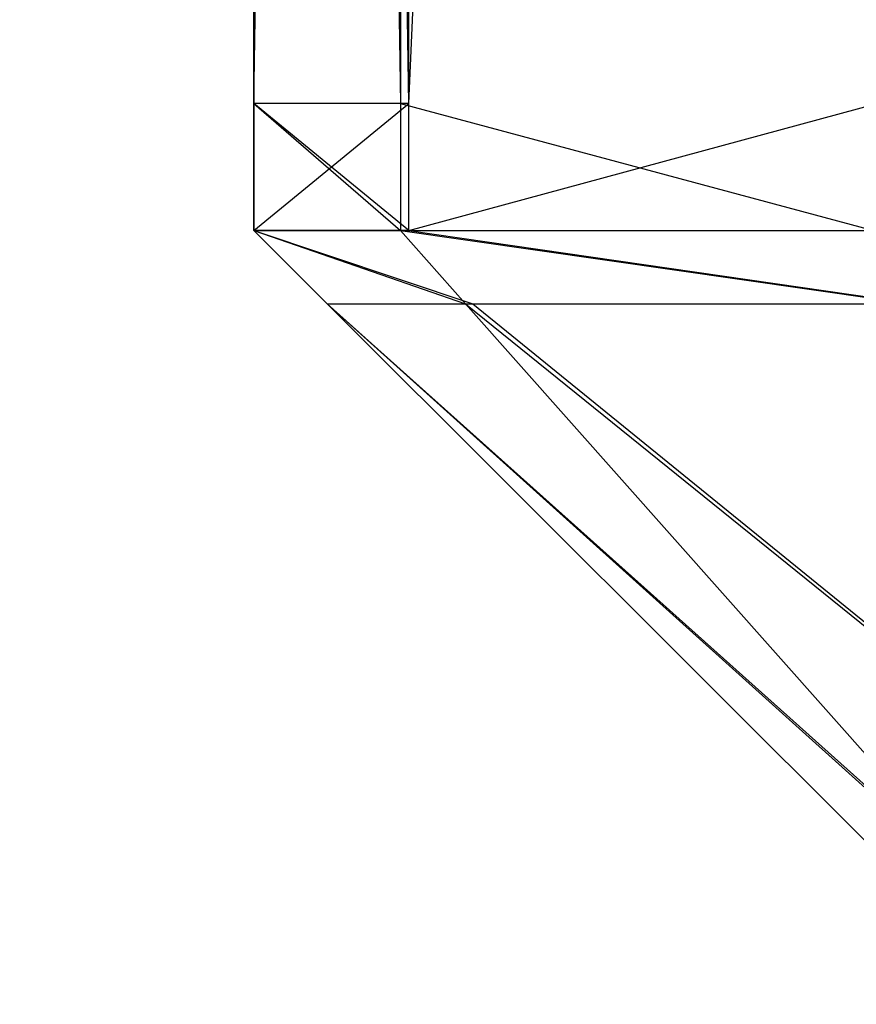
# Model space of a CAD drawing. Extents: x 0 to 0.8, y -0.501 to 0.
# Tile 7 of 114: x 0.01362 to 0.01472, y -0.49977 to -0.49846. Entities that reach past the tile are written whole.
import ezdxf

# ---------------------------------------------------------------- set-up
doc = ezdxf.new("R2010")
doc.units = 0
for name, color, linetype in [('L14_KORPUS1_0___REPLACEMTFOREMP', 7, 'CONTINUOUS'), ('L26_FRONT_FINION_1___REPLACEMTF', 7, 'CONTINUOUS'), ('L36_FRONT_FINION_1___REPLACEMTF', 7, 'CONTINUOUS'), ('L3_ABDECKPL_0___REPLACEMTFOREMP', 7, 'CONTINUOUS')]:
    doc.layers.add(name, color=color, linetype=linetype)

msp = doc.modelspace()

# ---------------------------------------------------------------- linework, layer by layer
at = {"layer": 'L14_KORPUS1_0___REPLACEMTFOREMP', "color": 8, "invisible_edges": 15}
for points in [[(0.002909, -0.499888), (0.002912, -0.003077), (0.1, -0.499888), (0.002909, -0.499888)], [(0.002912, -0.003078, 0.00769), (0.002909, -0.499887, 0.00769), (0.1, -0.499887, 0.00769), (0.002912, -0.003078, 0.00769)], [(0.1, -0.499888), (0.002912, -0.003077), (0.1, -0.003077), (0.1, -0.499888)], [(0.002912, -0.003078, 0.00769), (0.1, -0.499887, 0.00769), (0.1, -0.003078, 0.00769), (0.002912, -0.003078, 0.00769)]]:
    msp.add_3dface(points, dxfattribs=at)
at = {"layer": 'L26_FRONT_FINION_1___REPLACEMTF', "color": 8}
for points, invisible_edges in [([(0.013927, -0.484928, 0.349531), (0.013927, -0.498573, 0.349019), (0.013927, -0.498573, 0.349531), (0.013927, -0.484928, 0.349531)], 13), ([(0.013927, -0.498573, 0.349019), (0.013927, -0.484928, 0.349531), (0.013927, -0.484928, 0.349019), (0.013927, -0.498573, 0.349019)], 14), ([(0.013927, -0.484928, 0.586605), (0.013927, -0.498573, 0.349531), (0.013927, -0.498573, 0.586605), (0.013927, -0.484928, 0.586605)], 13), ([(0.013927, -0.498573, 0.349531), (0.013927, -0.484928, 0.586605), (0.013927, -0.484928, 0.349531), (0.013927, -0.498573, 0.349531)], 14), ([(0.013927, -0.484928, 0.587074), (0.013927, -0.498573, 0.586605), (0.013927, -0.498573, 0.587074), (0.013927, -0.484928, 0.587074)], 13), ([(0.013927, -0.498573, 0.586605), (0.013927, -0.484928, 0.587074), (0.013927, -0.484928, 0.586605), (0.013927, -0.498573, 0.586605)], 14), ([(0.014121, -0.498573, 0.587269), (0.013927, -0.484928, 0.587074), (0.013927, -0.498573, 0.587074), (0.014121, -0.498573, 0.587269)], 13), ([(0.013927, -0.484928, 0.587074), (0.014121, -0.498573, 0.587269), (0.014121, -0.484928, 0.587269), (0.013927, -0.484928, 0.587074)], 14), ([(0.014132, -0.484928, 0.348814), (0.013927, -0.498573, 0.349019), (0.013927, -0.484928, 0.349019), (0.014132, -0.484928, 0.348814)], 13), ([(0.013927, -0.498573, 0.349019), (0.014132, -0.484928, 0.348814), (0.014132, -0.498573, 0.348814), (0.013927, -0.498573, 0.349019)], 14), ([(0.014747, -0.498573, 0.587894), (0.014121, -0.484928, 0.587269), (0.014121, -0.498573, 0.587269), (0.014747, -0.498573, 0.587894)], 13), ([(0.014121, -0.484928, 0.587269), (0.014747, -0.498573, 0.587894), (0.014747, -0.484928, 0.587894), (0.014121, -0.484928, 0.587269)], 14), ([(0.014752, -0.484928, 0.348193), (0.014132, -0.498573, 0.348814), (0.014132, -0.484928, 0.348814), (0.014752, -0.484928, 0.348193)], 13), ([(0.014132, -0.498573, 0.348814), (0.014752, -0.484928, 0.348193), (0.014752, -0.498573, 0.348193), (0.014132, -0.498573, 0.348814)], 14), ([(0.014132, -0.498573, 0.348814), (0.013927, -0.498741, 0.349019), (0.013927, -0.498573, 0.349019), (0.014132, -0.498573, 0.348814)], 13), ([(0.013927, -0.498741, 0.349019), (0.014132, -0.498573, 0.348814), (0.014132, -0.498741, 0.348814), (0.013927, -0.498741, 0.349019)], 14), ([(0.014121, -0.498741, 0.587269), (0.013927, -0.498573, 0.587074), (0.013927, -0.498741, 0.587074), (0.014121, -0.498741, 0.587269)], 13), ([(0.013927, -0.498573, 0.587074), (0.014121, -0.498741, 0.587269), (0.014121, -0.498573, 0.587269), (0.013927, -0.498573, 0.587074)], 14), ([(0.013927, -0.498573, 0.587074), (0.013927, -0.498741, 0.586605), (0.013927, -0.498741, 0.587074), (0.013927, -0.498573, 0.587074)], 13), ([(0.013927, -0.498741, 0.586605), (0.013927, -0.498573, 0.587074), (0.013927, -0.498573, 0.586605), (0.013927, -0.498741, 0.586605)], 14), ([(0.013927, -0.498573, 0.586605), (0.013927, -0.498741, 0.349531), (0.013927, -0.498741, 0.586605), (0.013927, -0.498573, 0.586605)], 13), ([(0.013927, -0.498741, 0.349531), (0.013927, -0.498573, 0.586605), (0.013927, -0.498573, 0.349531), (0.013927, -0.498741, 0.349531)], 14), ([(0.013927, -0.498573, 0.349531), (0.013927, -0.498741, 0.349019), (0.013927, -0.498741, 0.349531), (0.013927, -0.498573, 0.349531)], 13), ([(0.013927, -0.498741, 0.349019), (0.013927, -0.498573, 0.349531), (0.013927, -0.498573, 0.349019), (0.013927, -0.498741, 0.349019)], 14), ([(0.014747, -0.498741, 0.587894), (0.014121, -0.498573, 0.587269), (0.014121, -0.498741, 0.587269), (0.014747, -0.498741, 0.587894)], 13), ([(0.014121, -0.498573, 0.587269), (0.014747, -0.498741, 0.587894), (0.014747, -0.498573, 0.587894), (0.014121, -0.498573, 0.587269)], 14), ([(0.014752, -0.498573, 0.348193), (0.014132, -0.498741, 0.348814), (0.014132, -0.498573, 0.348814), (0.014752, -0.498573, 0.348193)], 13), ([(0.014132, -0.498741, 0.348814), (0.014752, -0.498573, 0.348193), (0.014752, -0.498741, 0.348193), (0.014132, -0.498741, 0.348814)], 14), ([(0.014217, -0.498838, 0.348866), (0.013927, -0.498741, 0.349019), (0.014132, -0.498741, 0.348814), (0.014217, -0.498838, 0.348866)], 13), ([(0.013927, -0.498741, 0.349019), (0.014217, -0.498838, 0.348866), (0.014024, -0.498838, 0.349059), (0.013927, -0.498741, 0.349019)], 14), ([(0.014024, -0.498838, 0.587034), (0.013927, -0.498741, 0.586605), (0.014024, -0.498838, 0.586565), (0.014024, -0.498838, 0.587034)], 13), ([(0.013927, -0.498741, 0.586605), (0.014024, -0.498838, 0.587034), (0.013927, -0.498741, 0.587074), (0.013927, -0.498741, 0.586605)], 14), ([(0.014024, -0.498838, 0.349571), (0.013927, -0.498741, 0.586605), (0.013927, -0.498741, 0.349531), (0.014024, -0.498838, 0.349571)], 13), ([(0.013927, -0.498741, 0.586605), (0.014024, -0.498838, 0.349571), (0.014024, -0.498838, 0.586565), (0.013927, -0.498741, 0.586605)], 14), ([(0.014024, -0.498838, 0.349059), (0.013927, -0.498741, 0.349531), (0.013927, -0.498741, 0.349019), (0.014024, -0.498838, 0.349059)], 13), ([(0.013927, -0.498741, 0.349531), (0.014024, -0.498838, 0.349059), (0.014024, -0.498838, 0.349571), (0.013927, -0.498741, 0.349531)], 14), ([(0.014207, -0.498838, 0.587217), (0.013927, -0.498741, 0.587074), (0.014024, -0.498838, 0.587034), (0.014207, -0.498838, 0.587217)], 13), ([(0.013927, -0.498741, 0.587074), (0.014207, -0.498838, 0.587217), (0.014121, -0.498741, 0.587269), (0.013927, -0.498741, 0.587074)], 14), ([(0.014797, -0.498838, 0.587807), (0.014121, -0.498741, 0.587269), (0.014207, -0.498838, 0.587217), (0.014797, -0.498838, 0.587807)], 13), ([(0.014121, -0.498741, 0.587269), (0.014797, -0.498838, 0.587807), (0.014747, -0.498741, 0.587894), (0.014121, -0.498741, 0.587269)], 14), ([(0.014802, -0.498838, 0.348281), (0.014132, -0.498741, 0.348814), (0.014752, -0.498741, 0.348193), (0.014802, -0.498838, 0.348281)], 13), ([(0.014132, -0.498741, 0.348814), (0.014802, -0.498838, 0.348281), (0.014217, -0.498838, 0.348866), (0.014132, -0.498741, 0.348814)], 14), ([(0.014936, -0.499659, 0.586783), (0.014024, -0.498838, 0.587034), (0.014846, -0.499659, 0.586693), (0.014936, -0.499659, 0.586783)], 13), ([(0.014024, -0.498838, 0.587034), (0.014936, -0.499659, 0.586783), (0.014207, -0.498838, 0.587217), (0.014024, -0.498838, 0.587034)], 14), ([(0.014846, -0.499659, 0.3494), (0.014024, -0.498838, 0.349571), (0.014024, -0.498838, 0.349059), (0.014846, -0.499659, 0.3494)], 13), ([(0.014024, -0.498838, 0.349571), (0.014846, -0.499659, 0.3494), (0.014846, -0.499659, 0.34991), (0.014024, -0.498838, 0.349571)], 14), ([(0.014846, -0.499659, 0.34991), (0.014024, -0.498838, 0.586565), (0.014024, -0.498838, 0.349571), (0.014846, -0.499659, 0.34991)], 13), ([(0.014024, -0.498838, 0.586565), (0.014846, -0.499659, 0.34991), (0.014846, -0.499659, 0.586226), (0.014024, -0.498838, 0.586565)], 14), ([(0.014846, -0.499659, 0.586693), (0.014024, -0.498838, 0.586565), (0.014846, -0.499659, 0.586226), (0.014846, -0.499659, 0.586693)], 13), ([(0.014024, -0.498838, 0.586565), (0.014846, -0.499659, 0.586693), (0.014024, -0.498838, 0.587034), (0.014024, -0.498838, 0.586565)], 14), ([(0.014941, -0.499659, 0.349305), (0.014024, -0.498838, 0.349059), (0.014217, -0.498838, 0.348866), (0.014941, -0.499659, 0.349305)], 13), ([(0.014024, -0.498838, 0.349059), (0.014941, -0.499659, 0.349305), (0.014846, -0.499659, 0.3494), (0.014024, -0.498838, 0.349059)], 14), ([(0.015224, -0.499659, 0.587072), (0.014207, -0.498838, 0.587217), (0.014936, -0.499659, 0.586783), (0.015224, -0.499659, 0.587072)], 13), ([(0.014207, -0.498838, 0.587217), (0.015224, -0.499659, 0.587072), (0.014797, -0.498838, 0.587807), (0.014207, -0.498838, 0.587217)], 14), ([(0.015227, -0.499659, 0.349019), (0.014217, -0.498838, 0.348866), (0.014802, -0.498838, 0.348281), (0.015227, -0.499659, 0.349019)], 13), ([(0.014217, -0.498838, 0.348866), (0.015227, -0.499659, 0.349019), (0.014941, -0.499659, 0.349305), (0.014217, -0.498838, 0.348866)], 14)]:
    msp.add_3dface(points, dxfattribs=dict(at, invisible_edges=invisible_edges))
at = {"layer": 'L36_FRONT_FINION_1___REPLACEMTF', "color": 8}
for points, invisible_edges in [([(0.013927, -0.484928, 0.012633), (0.013927, -0.498573, 0.012121), (0.013927, -0.498573, 0.012633), (0.013927, -0.484928, 0.012633)], 13), ([(0.013927, -0.498573, 0.012121), (0.013927, -0.484928, 0.012633), (0.013927, -0.484928, 0.012121), (0.013927, -0.498573, 0.012121)], 14), ([(0.013927, -0.484928, 0.343682), (0.013927, -0.498573, 0.012633), (0.013927, -0.498573, 0.343682), (0.013927, -0.484928, 0.343682)], 13), ([(0.013927, -0.498573, 0.012633), (0.013927, -0.484928, 0.343682), (0.013927, -0.484928, 0.012633), (0.013927, -0.498573, 0.012633)], 14), ([(0.013927, -0.484928, 0.34415), (0.013927, -0.498573, 0.343682), (0.013927, -0.498573, 0.34415), (0.013927, -0.484928, 0.34415)], 13), ([(0.013927, -0.498573, 0.343682), (0.013927, -0.484928, 0.34415), (0.013927, -0.484928, 0.343682), (0.013927, -0.498573, 0.343682)], 14), ([(0.014121, -0.498573, 0.344345), (0.013927, -0.484928, 0.34415), (0.013927, -0.498573, 0.34415), (0.014121, -0.498573, 0.344345)], 13), ([(0.013927, -0.484928, 0.34415), (0.014121, -0.498573, 0.344345), (0.014121, -0.484928, 0.344345), (0.013927, -0.484928, 0.34415)], 14), ([(0.013927, -0.484928, 0.012121), (0.014132, -0.498573, 0.011916), (0.013927, -0.498573, 0.012121), (0.013927, -0.484928, 0.012121)], 13), ([(0.014132, -0.498573, 0.011916), (0.013927, -0.484928, 0.012121), (0.014132, -0.484928, 0.011916), (0.014132, -0.498573, 0.011916)], 14), ([(0.014747, -0.498573, 0.34497), (0.014121, -0.484928, 0.344345), (0.014121, -0.498573, 0.344345), (0.014747, -0.498573, 0.34497)], 13), ([(0.014121, -0.484928, 0.344345), (0.014747, -0.498573, 0.34497), (0.014747, -0.484928, 0.34497), (0.014121, -0.484928, 0.344345)], 14), ([(0.014752, -0.484928, 0.011296), (0.014132, -0.498573, 0.011916), (0.014132, -0.484928, 0.011916), (0.014752, -0.484928, 0.011296)], 13), ([(0.014132, -0.498573, 0.011916), (0.014752, -0.484928, 0.011296), (0.014752, -0.498573, 0.011296), (0.014132, -0.498573, 0.011916)], 14), ([(0.013927, -0.498573, 0.012121), (0.014132, -0.498741, 0.011916), (0.013927, -0.498741, 0.012121), (0.013927, -0.498573, 0.012121)], 13), ([(0.014132, -0.498741, 0.011916), (0.013927, -0.498573, 0.012121), (0.014132, -0.498573, 0.011916), (0.014132, -0.498741, 0.011916)], 14), ([(0.014121, -0.498741, 0.344345), (0.013927, -0.498573, 0.34415), (0.013927, -0.498741, 0.34415), (0.014121, -0.498741, 0.344345)], 13), ([(0.013927, -0.498573, 0.34415), (0.014121, -0.498741, 0.344345), (0.014121, -0.498573, 0.344345), (0.013927, -0.498573, 0.34415)], 14), ([(0.013927, -0.498573, 0.34415), (0.013927, -0.498741, 0.343682), (0.013927, -0.498741, 0.34415), (0.013927, -0.498573, 0.34415)], 13), ([(0.013927, -0.498741, 0.343682), (0.013927, -0.498573, 0.34415), (0.013927, -0.498573, 0.343682), (0.013927, -0.498741, 0.343682)], 14), ([(0.013927, -0.498573, 0.343682), (0.013927, -0.498741, 0.012633), (0.013927, -0.498741, 0.343682), (0.013927, -0.498573, 0.343682)], 13), ([(0.013927, -0.498741, 0.012633), (0.013927, -0.498573, 0.343682), (0.013927, -0.498573, 0.012633), (0.013927, -0.498741, 0.012633)], 14), ([(0.013927, -0.498573, 0.012633), (0.013927, -0.498741, 0.012121), (0.013927, -0.498741, 0.012633), (0.013927, -0.498573, 0.012633)], 13), ([(0.013927, -0.498741, 0.012121), (0.013927, -0.498573, 0.012633), (0.013927, -0.498573, 0.012121), (0.013927, -0.498741, 0.012121)], 14), ([(0.014747, -0.498741, 0.34497), (0.014121, -0.498573, 0.344345), (0.014121, -0.498741, 0.344345), (0.014747, -0.498741, 0.34497)], 13), ([(0.014121, -0.498573, 0.344345), (0.014747, -0.498741, 0.34497), (0.014747, -0.498573, 0.34497), (0.014121, -0.498573, 0.344345)], 14), ([(0.014752, -0.498573, 0.011296), (0.014132, -0.498741, 0.011916), (0.014132, -0.498573, 0.011916), (0.014752, -0.498573, 0.011296)], 13), ([(0.014132, -0.498741, 0.011916), (0.014752, -0.498573, 0.011296), (0.014752, -0.498741, 0.011296), (0.014132, -0.498741, 0.011916)], 14), ([(0.014217, -0.498838, 0.011968), (0.013927, -0.498741, 0.012121), (0.014132, -0.498741, 0.011916), (0.014217, -0.498838, 0.011968)], 13), ([(0.013927, -0.498741, 0.012121), (0.014217, -0.498838, 0.011968), (0.014024, -0.498838, 0.012162), (0.013927, -0.498741, 0.012121)], 14), ([(0.014024, -0.498838, 0.34411), (0.013927, -0.498741, 0.343682), (0.014024, -0.498838, 0.343641), (0.014024, -0.498838, 0.34411)], 13), ([(0.013927, -0.498741, 0.343682), (0.014024, -0.498838, 0.34411), (0.013927, -0.498741, 0.34415), (0.013927, -0.498741, 0.343682)], 14), ([(0.014024, -0.498838, 0.012673), (0.013927, -0.498741, 0.343682), (0.013927, -0.498741, 0.012633), (0.014024, -0.498838, 0.012673)], 13), ([(0.013927, -0.498741, 0.343682), (0.014024, -0.498838, 0.012673), (0.014024, -0.498838, 0.343641), (0.013927, -0.498741, 0.343682)], 14), ([(0.014024, -0.498838, 0.012162), (0.013927, -0.498741, 0.012633), (0.013927, -0.498741, 0.012121), (0.014024, -0.498838, 0.012162)], 13), ([(0.013927, -0.498741, 0.012633), (0.014024, -0.498838, 0.012162), (0.014024, -0.498838, 0.012673), (0.013927, -0.498741, 0.012633)], 14), ([(0.014207, -0.498838, 0.344294), (0.013927, -0.498741, 0.34415), (0.014024, -0.498838, 0.34411), (0.014207, -0.498838, 0.344294)], 13), ([(0.013927, -0.498741, 0.34415), (0.014207, -0.498838, 0.344294), (0.014121, -0.498741, 0.344345), (0.013927, -0.498741, 0.34415)], 14), ([(0.014797, -0.498838, 0.344883), (0.014121, -0.498741, 0.344345), (0.014207, -0.498838, 0.344294), (0.014797, -0.498838, 0.344883)], 13), ([(0.014121, -0.498741, 0.344345), (0.014797, -0.498838, 0.344883), (0.014747, -0.498741, 0.34497), (0.014121, -0.498741, 0.344345)], 14), ([(0.014802, -0.498838, 0.011383), (0.014132, -0.498741, 0.011916), (0.014752, -0.498741, 0.011296), (0.014802, -0.498838, 0.011383)], 13), ([(0.014132, -0.498741, 0.011916), (0.014802, -0.498838, 0.011383), (0.014217, -0.498838, 0.011968), (0.014132, -0.498741, 0.011916)], 14), ([(0.014936, -0.499659, 0.343859), (0.014024, -0.498838, 0.34411), (0.014846, -0.499659, 0.343769), (0.014936, -0.499659, 0.343859)], 13), ([(0.014024, -0.498838, 0.34411), (0.014936, -0.499659, 0.343859), (0.014207, -0.498838, 0.344294), (0.014024, -0.498838, 0.34411)], 14), ([(0.014846, -0.499659, 0.012502), (0.014024, -0.498838, 0.012673), (0.014024, -0.498838, 0.012162), (0.014846, -0.499659, 0.012502)], 13), ([(0.014024, -0.498838, 0.012673), (0.014846, -0.499659, 0.012502), (0.014846, -0.499659, 0.013013), (0.014024, -0.498838, 0.012673)], 14), ([(0.014846, -0.499659, 0.013013), (0.014024, -0.498838, 0.343641), (0.014024, -0.498838, 0.012673), (0.014846, -0.499659, 0.013013)], 13), ([(0.014024, -0.498838, 0.343641), (0.014846, -0.499659, 0.013013), (0.014846, -0.499659, 0.343302), (0.014024, -0.498838, 0.343641)], 14), ([(0.014846, -0.499659, 0.343769), (0.014024, -0.498838, 0.343641), (0.014846, -0.499659, 0.343302), (0.014846, -0.499659, 0.343769)], 13), ([(0.014024, -0.498838, 0.343641), (0.014846, -0.499659, 0.343769), (0.014024, -0.498838, 0.34411), (0.014024, -0.498838, 0.343641)], 14), ([(0.014941, -0.499659, 0.012408), (0.014024, -0.498838, 0.012162), (0.014217, -0.498838, 0.011968), (0.014941, -0.499659, 0.012408)], 13), ([(0.014024, -0.498838, 0.012162), (0.014941, -0.499659, 0.012408), (0.014846, -0.499659, 0.012502), (0.014024, -0.498838, 0.012162)], 14), ([(0.015224, -0.499659, 0.344148), (0.014207, -0.498838, 0.344294), (0.014936, -0.499659, 0.343859), (0.015224, -0.499659, 0.344148)], 13), ([(0.014207, -0.498838, 0.344294), (0.015224, -0.499659, 0.344148), (0.014797, -0.498838, 0.344883), (0.014207, -0.498838, 0.344294)], 14), ([(0.015227, -0.499659, 0.012121), (0.014217, -0.498838, 0.011968), (0.014802, -0.498838, 0.011383), (0.015227, -0.499659, 0.012121)], 13), ([(0.014217, -0.498838, 0.011968), (0.015227, -0.499659, 0.012121), (0.014941, -0.499659, 0.012408), (0.014217, -0.498838, 0.011968)], 14)]:
    msp.add_3dface(points, dxfattribs=dict(at, invisible_edges=invisible_edges))
at = {"layer": 'L3_ABDECKPL_0___REPLACEMTFOREMP', "color": 39, "invisible_edges": 15}
for points in [[(0.001665, -0.00109, 0.603217), (0.001616, -0.49991, 0.603217), (0.071779, -0.49991, 0.603217), (0.001665, -0.00109, 0.603217)], [(0.001616, -0.499907, 0.591217), (0.001665, -0.001093, 0.591217), (0.075865, -0.499907, 0.591217), (0.001616, -0.499907, 0.591217)], [(0.001665, -0.00109, 0.603217), (0.071779, -0.49991, 0.603217), (0.071779, -0.00109, 0.603217), (0.001665, -0.00109, 0.603217)], [(0.075865, -0.499907, 0.591217), (0.001665, -0.001093, 0.591217), (0.071779, -0.001093, 0.591217), (0.075865, -0.499907, 0.591217)]]:
    msp.add_3dface(points, dxfattribs=at)

doc.saveas('drawing.dxf')
